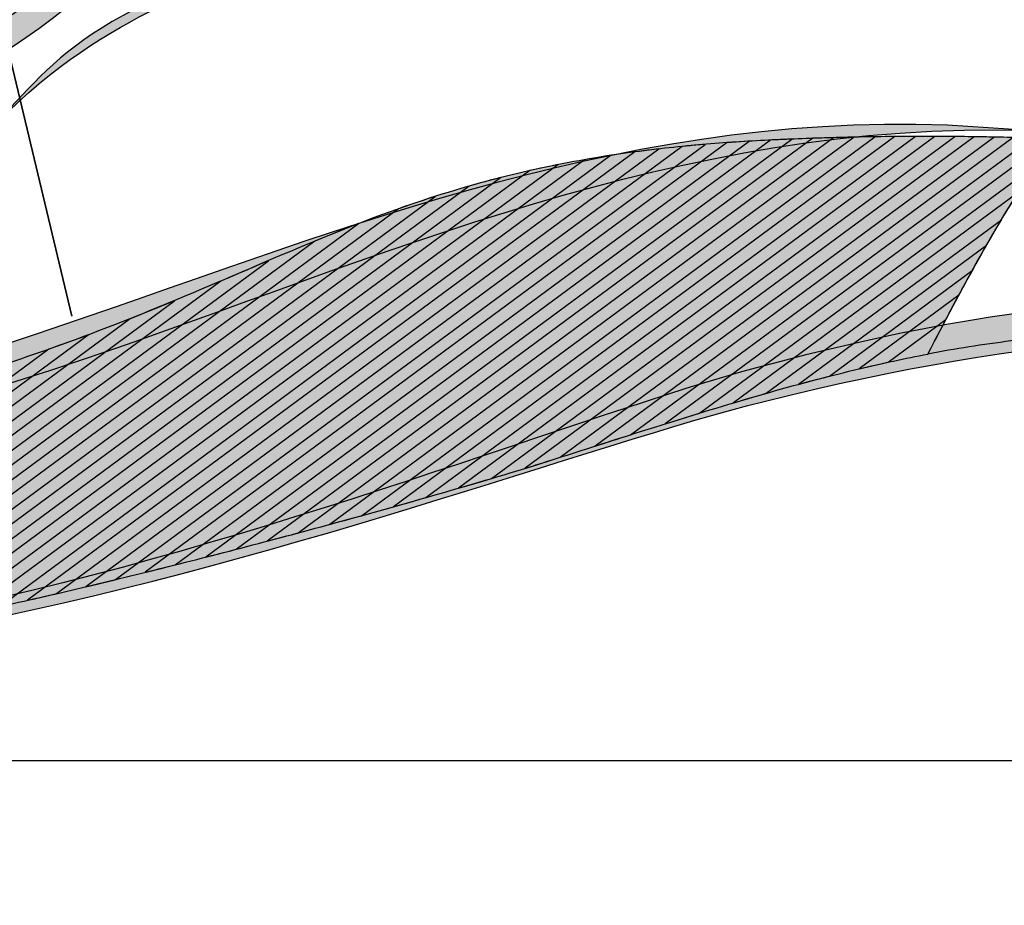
# Model space of a CAD drawing. Header units: metres. Extents: x 703769 to 722343, y 4313031 to 4317457.
# Tile 235 of 256: x 708914.37 to 708918, y 4313677.92 to 4313681.19. Entities that reach past the tile are written whole.
import ezdxf

# ---------------------------------------------------------------- set-up
doc = ezdxf.new("R2010")
doc.units = ezdxf.units.M
doc.header["$LTSCALE"] = 0.5
for name, color, linetype in [('(002) Рамка', 7, 'Continuous'), ('DECOR_OBJCT_#####_B', 7, 'Continuous'), ('DECOR_OBJCT_#####_L', 7, 'Continuous'), ('layer 1', 7, 'Continuous')]:
    doc.layers.add(name, color=color, linetype=linetype)

# ---------------------------------------------------------------- blocks, each defined once
blk = doc.blocks.new('A$C005B2C21')
at = {"layer": 'layer 1', "true_color": 0x2b2a29}
h = blk.add_hatch(color=250, dxfattribs=at)
edge = h.paths.add_edge_path()
edge.add_spline(control_points=[(8.8289, 3.1033), (8.7014, 3.1593), (6.5291, 3.543), (6.2999, 3.5498), (5.4307, 3.5754), (4.4533, 3.2335), (3.8889, 2.5582), (3.8358, 2.4946), (3.3703, 2.3942), (2.9728, 1.9794), (2.6954, 1.6899), (2.4953, 1.6457), (2.0973, 1.4462), (2.0973, 1.4462), (2.6796, 1.7454), (2.6796, 1.7454), (3.1051, 2.0131), (3.0545, 2.2398), (3.6838, 2.4869), (4.0616, 2.6352), (3.9811, 2.8146), (4.657, 3.1967), (5.9716, 3.9401), (6.903, 3.5005), (8.1953, 3.3056), (8.4081, 3.2735), (8.8493, 3.3301), (8.9676, 3.1559), (8.981, 3.1172), (8.9605, 3.0749), (8.9218, 3.0615), (8.8844, 3.0486), (8.8438, 3.0672), (8.8289, 3.1033)], knot_values=[0, 0, 0, 0, 0.090909, 0.090909, 0.090909, 0.181818, 0.181818, 0.181818, 0.272727, 0.272727, 0.272727, 0.363636, 0.363636, 0.363636, 0.454545, 0.454545, 0.454545, 0.545455, 0.545455, 0.545455, 0.636364, 0.636364, 0.636364, 0.727273, 0.727273, 0.727273, 0.818182, 0.818182, 0.818182, 0.909091, 0.909091, 0.909091, 1, 1, 1, 1], degree=3, periodic=0)
at = {"layer": 'layer 1', "true_color": 0x15729a}
h = blk.add_hatch(color=144, dxfattribs=at)
edge = h.paths.add_edge_path()
edge.add_spline(control_points=[(1.9091, 1.5309), (2.4683, 2.1158), (2.8561, 2.1959), (3.4661, 2.7027), (3.8421, 3.0151), (3.8267, 2.9965), (4.2199, 3.249), (3.8425, 2.9774), (3.8553, 3.012), (3.509, 2.6614), (2.8345, 1.9784), (2.6206, 2.1975), (1.9091, 1.5309)], knot_values=[0, 0, 0, 0, 0.25, 0.25, 0.25, 0.5, 0.5, 0.5, 0.75, 0.75, 0.75, 1, 1, 1, 1], degree=3, periodic=0)
at = {"layer": 'layer 1', "true_color": 0x2b2a29}
h = blk.add_hatch(color=250, dxfattribs=at)
edge = h.paths.add_edge_path()
edge.add_spline(control_points=[(0.0231, 1.1973), (2.172, 0.0813), (3.9735, 2.0586), (6.4763, 1.9678), (6.4763, 1.9678), (6.777, 1.9474), (6.777, 1.9474), (9.0177, 1.8709), (10.5821, 1.1953), (12.8666, 1.8614), (13.2246, 1.9657), (13.299, 2.0134), (13.5868, 2.2309), (13.3119, 1.9929), (13.237, 1.9378), (12.883, 1.8103), (10.2833, 0.874), (9.122, 1.8673), (6.777, 1.9474), (4.2026, 2.0354), (2.2495, -0.1543), (0.0231, 1.1973)], knot_values=[0, 0, 0, 0, 0.142857, 0.142857, 0.142857, 0.285714, 0.285714, 0.285714, 0.428571, 0.428571, 0.428571, 0.571429, 0.571429, 0.571429, 0.714286, 0.714286, 0.714286, 0.857143, 0.857143, 0.857143, 1, 1, 1, 1], degree=3, periodic=0)
h = blk.add_hatch(color=250, dxfattribs=at)
edge = h.paths.add_edge_path()
edge.add_spline(control_points=[(13.7635, 2.1872), (13.4471, 0.9998), (11.3597, 0.7796), (10.405, 0.8728), (8.5483, 1.0541), (7.838, 1.4552), (5.7995, 0.949), (4.5612, 0.6416), (0.865, -0.9094), (0.0927, 0.7646), (0.0927, 0.7646), (0.0041, 0.9929), (0.0041, 0.9929), (0.0041, 0.9929), (0.0971, 0.7667), (0.0971, 0.7667), (0.8958, -0.8775), (4.5455, 0.7423), (5.7671, 1.0717), (7.7925, 1.6177), (8.569, 1.1663), (10.416, 0.9487), (11.3614, 0.8373), (13.4266, 1.0174), (13.7635, 2.1872)], knot_values=[0, 0, 0, 0, 0.125, 0.125, 0.125, 0.25, 0.25, 0.25, 0.375, 0.375, 0.375, 0.5, 0.5, 0.5, 0.625, 0.625, 0.625, 0.75, 0.75, 0.75, 0.875, 0.875, 0.875, 1, 1, 1, 1], degree=3, periodic=0)
at = {"layer": 'layer 1', "true_color": 0x53321e}
h = blk.add_hatch(color=29, dxfattribs=at)
edge = h.paths.add_edge_path()
edge.add_spline(control_points=[(4.1963, 0.4953), (4.1963, 0.4953), (6.1321, 1.9234), (6.1321, 1.9234), (6.2077, 1.925), (6.2825, 1.9259), (6.3565, 1.9261), (6.3565, 1.9261), (4.5506, 0.5939), (4.5506, 0.5939), (4.4408, 0.5626), (4.3217, 0.5294), (4.1963, 0.4953)], knot_values=[0, 0, 0, 0, 0.25, 0.25, 0.25, 0.5, 0.5, 0.5, 0.75, 0.75, 0.75, 1, 1, 1, 1], degree=3, periodic=0)
at = {"layer": 'layer 1', "true_color": 0x52311e}
h = blk.add_hatch(color=29, dxfattribs=at)
edge = h.paths.add_edge_path()
edge.add_spline(control_points=[(4.4314, 0.5602), (4.4314, 0.5602), (6.2824, 1.9257), (6.2824, 1.9257), (6.3567, 1.9264), (6.4303, 1.9263), (6.503, 1.9257), (6.503, 1.9257), (4.7936, 0.6647), (4.7936, 0.6647), (4.687, 0.6329), (4.5647, 0.5976), (4.4314, 0.5602)], knot_values=[0, 0, 0, 0, 0.25, 0.25, 0.25, 0.5, 0.5, 0.5, 0.75, 0.75, 0.75, 1, 1, 1, 1], degree=3, periodic=0)
at = {"layer": 'layer 1', "true_color": 0x50301d}
h = blk.add_hatch(color=29, dxfattribs=at)
edge = h.paths.add_edge_path()
edge.add_spline(control_points=[(4.6713, 0.6287), (4.6713, 0.6287), (6.43, 1.9261), (6.43, 1.9261), (6.5032, 1.9259), (6.5756, 1.925), (6.6471, 1.9235), (6.6471, 1.9235), (5.0464, 0.7427), (5.0464, 0.7427), (5.0464, 0.7427), (5.0179, 0.7335), (5.0179, 0.7335), (4.9268, 0.7044), (4.8086, 0.6686), (4.6713, 0.6287)], knot_values=[0, 0, 0, 0, 0.2, 0.2, 0.2, 0.4, 0.4, 0.4, 0.6, 0.6, 0.6, 0.8, 0.8, 0.8, 1, 1, 1, 1], degree=3, periodic=0)
at = {"layer": 'layer 1', "true_color": 0x5c371f}
h = blk.add_hatch(color=39, dxfattribs=at)
edge = h.paths.add_edge_path()
edge.add_spline(control_points=[(3.0815, 0.2154), (3.0815, 0.2154), (5.3228, 1.8688), (5.3228, 1.8688), (5.4048, 1.8798), (5.4907, 1.8892), (5.5814, 1.8968), (5.5814, 1.8968), (3.4053, 0.2916), (3.4053, 0.2916), (3.2968, 0.2652), (3.1883, 0.2397), (3.0815, 0.2154)], knot_values=[0, 0, 0, 0, 0.25, 0.25, 0.25, 0.5, 0.5, 0.5, 0.75, 0.75, 0.75, 1, 1, 1, 1], degree=3, periodic=0)
at = {"layer": 'layer 1', "true_color": 0x5a361f}
h = blk.add_hatch(color=39, dxfattribs=at)
edge = h.paths.add_edge_path()
edge.add_spline(control_points=[(3.2963, 0.2654), (3.2963, 0.2654), (5.4973, 1.889), (5.4973, 1.889), (5.5758, 1.8968), (5.6579, 1.9033), (5.744, 1.9083), (5.744, 1.9083), (3.6265, 0.3462), (3.6265, 0.3462), (3.5169, 0.3187), (3.4063, 0.2915), (3.2963, 0.2654)], knot_values=[0, 0, 0, 0, 0.25, 0.25, 0.25, 0.5, 0.5, 0.5, 0.75, 0.75, 0.75, 1, 1, 1, 1], degree=3, periodic=0)
at = {"layer": 'layer 1', "true_color": 0x59351f}
h = blk.add_hatch(color=39, dxfattribs=at)
edge = h.paths.add_edge_path()
edge.add_spline(control_points=[(3.5154, 0.3185), (3.5154, 0.3185), (5.6635, 1.9032), (5.6635, 1.9032), (5.7036, 1.906), (5.7446, 1.9085), (5.7866, 1.9107), (5.8251, 1.9127), (5.8635, 1.9145), (5.9016, 1.9161), (5.9016, 1.9161), (3.8515, 0.4037), (3.8515, 0.4037), (3.7412, 0.3751), (3.6286, 0.3465), (3.5154, 0.3185)], knot_values=[0, 0, 0, 0, 0.2, 0.2, 0.2, 0.4, 0.4, 0.4, 0.6, 0.6, 0.6, 0.8, 0.8, 0.8, 1, 1, 1, 1], degree=3, periodic=0)
at = {"layer": 'layer 1', "true_color": 0x57341f}
h = blk.add_hatch(color=29, dxfattribs=at)
edge = h.paths.add_edge_path()
edge.add_spline(control_points=[(3.7386, 0.3746), (3.7386, 0.3746), (5.8233, 1.9126), (5.8233, 1.9126), (5.9016, 1.9164), (5.9792, 1.9193), (6.056, 1.9215), (6.056, 1.9215), (4.0804, 0.4641), (4.0804, 0.4641), (3.9696, 0.4344), (3.855, 0.4044), (3.7386, 0.3746)], knot_values=[0, 0, 0, 0, 0.25, 0.25, 0.25, 0.5, 0.5, 0.5, 0.75, 0.75, 0.75, 1, 1, 1, 1], degree=3, periodic=0)
at = {"layer": 'layer 1', "true_color": 0x55321e}
h = blk.add_hatch(color=29, dxfattribs=at)
edge = h.paths.add_edge_path()
edge.add_spline(control_points=[(3.9655, 0.4335), (3.9655, 0.4335), (5.9792, 1.9191), (5.9792, 1.9191), (6.0561, 1.9217), (6.1322, 1.9236), (6.2076, 1.9248), (6.2076, 1.9248), (4.3133, 0.5273), (4.3133, 0.5273), (4.2025, 0.4968), (4.0858, 0.4652), (3.9655, 0.4335)], knot_values=[0, 0, 0, 0, 0.25, 0.25, 0.25, 0.5, 0.5, 0.5, 0.75, 0.75, 0.75, 1, 1, 1, 1], degree=3, periodic=0)
at = {"layer": 'layer 1', "true_color": 0x4e2f1d}
h = blk.add_hatch(color=29, dxfattribs=at)
edge = h.paths.add_edge_path()
edge.add_spline(control_points=[(4.9182, 0.7024), (4.9182, 0.7024), (6.5753, 1.9248), (6.5753, 1.9248), (6.6474, 1.9237), (6.7186, 1.922), (6.789, 1.9197), (6.789, 1.9197), (5.3059, 0.8256), (5.3059, 0.8256), (5.2121, 0.7958), (5.1163, 0.765), (5.0179, 0.7335), (4.9876, 0.7239), (4.9542, 0.7134), (4.9182, 0.7024)], knot_values=[0, 0, 0, 0, 0.2, 0.2, 0.2, 0.4, 0.4, 0.4, 0.6, 0.6, 0.6, 0.8, 0.8, 0.8, 1, 1, 1, 1], degree=3, periodic=0)
at = {"layer": 'layer 1', "true_color": 0x4c2e1d}
h = blk.add_hatch(color=29, dxfattribs=at)
edge = h.paths.add_edge_path()
edge.add_spline(control_points=[(5.1763, 0.7842), (5.1763, 0.7842), (6.7183, 1.9218), (6.7183, 1.9218), (6.7727, 1.9203), (6.8267, 1.9185), (6.88, 1.9164), (6.88, 1.9164), (6.8801, 1.9164), (6.8801, 1.9164), (6.8593, 1.8907), (6.837, 1.8617), (6.8131, 1.829), (6.8131, 1.829), (5.5615, 0.9056), (5.5615, 0.9056), (5.4365, 0.8673), (5.3086, 0.8266), (5.1763, 0.7842)], knot_values=[0, 0, 0, 0, 0.166667, 0.166667, 0.166667, 0.333333, 0.333333, 0.333333, 0.5, 0.5, 0.5, 0.666667, 0.666667, 0.666667, 0.833333, 0.833333, 0.833333, 1, 1, 1, 1], degree=3, periodic=0)
at = {"layer": 'layer 1', "true_color": 0x4b2d1d}
h = blk.add_hatch(color=29, dxfattribs=at)
edge = h.paths.add_edge_path()
edge.add_spline(control_points=[(5.4346, 0.8662), (5.4346, 0.8662), (6.8592, 1.9172), (6.8592, 1.9172), (6.8592, 1.9172), (6.8801, 1.9164), (6.8801, 1.9164), (6.845, 1.873), (6.8052, 1.8199), (6.7617, 1.7558), (6.735, 1.7164), (6.7057, 1.6696), (6.6754, 1.6189), (6.6754, 1.6189), (5.8077, 0.9788), (5.8077, 0.9788), (5.6856, 0.9439), (5.5618, 0.9061), (5.4346, 0.8662)], knot_values=[0, 0, 0, 0, 0.166667, 0.166667, 0.166667, 0.333333, 0.333333, 0.333333, 0.5, 0.5, 0.5, 0.666667, 0.666667, 0.666667, 0.833333, 0.833333, 0.833333, 1, 1, 1, 1], degree=3, periodic=0)
at = {"layer": 'layer 1', "true_color": 0x603920}
h = blk.add_hatch(color=39, dxfattribs=at)
edge = h.paths.add_edge_path()
edge.add_spline(control_points=[(2.6665, 0.1262), (2.6665, 0.1262), (4.9354, 1.8001), (4.9354, 1.8001), (5.0286, 1.821), (5.1268, 1.8397), (5.2316, 1.8558), (5.2316, 1.8558), (2.9758, 0.1917), (2.9758, 0.1917), (2.8699, 0.1682), (2.7663, 0.1462), (2.6665, 0.1262)], knot_values=[0, 0, 0, 0, 0.25, 0.25, 0.25, 0.5, 0.5, 0.5, 0.75, 0.75, 0.75, 1, 1, 1, 1], degree=3, periodic=0)
at = {"layer": 'layer 1', "true_color": 0x5d3820}
h = blk.add_hatch(color=39, dxfattribs=at)
edge = h.paths.add_edge_path()
edge.add_spline(control_points=[(2.8713, 0.1688), (2.8713, 0.1688), (5.137, 1.8403), (5.137, 1.8403), (5.2236, 1.8554), (5.3147, 1.8687), (5.4112, 1.8798), (5.4112, 1.8798), (3.1884, 0.24), (3.1884, 0.24), (3.081, 0.215), (2.9748, 0.1911), (2.8713, 0.1688)], knot_values=[0, 0, 0, 0, 0.25, 0.25, 0.25, 0.5, 0.5, 0.5, 0.75, 0.75, 0.75, 1, 1, 1, 1], degree=3, periodic=0)
at = {"layer": 'layer 1', "true_color": 0x623a20}
h = blk.add_hatch(color=39, dxfattribs=at)
edge = h.paths.add_edge_path()
edge.add_spline(control_points=[(2.4679, 0.0882), (2.4679, 0.0882), (4.7107, 1.7428), (4.7107, 1.7428), (4.8138, 1.7723), (4.9223, 1.7988), (5.0385, 1.8219), (5.0385, 1.8219), (2.7681, 0.147), (2.7681, 0.147), (2.6641, 0.1253), (2.5635, 0.1056), (2.4679, 0.0882)], knot_values=[0, 0, 0, 0, 0.25, 0.25, 0.25, 0.5, 0.5, 0.5, 0.75, 0.75, 0.75, 1, 1, 1, 1], degree=3, periodic=0)
at = {"layer": 'layer 1', "true_color": 0x633b20}
h = blk.add_hatch(color=39, dxfattribs=at)
edge = h.paths.add_edge_path()
edge.add_spline(control_points=[(2.2769, 0.0559), (2.2769, 0.0559), (4.4505, 1.6594), (4.4505, 1.6594), (4.5697, 1.7016), (4.6934, 1.7402), (4.8265, 1.774), (4.8265, 1.774), (2.5663, 0.1066), (2.5663, 0.1066), (2.4645, 0.0871), (2.3674, 0.07), (2.2769, 0.0559)], knot_values=[0, 0, 0, 0, 0.25, 0.25, 0.25, 0.5, 0.5, 0.5, 0.75, 0.75, 0.75, 1, 1, 1, 1], degree=3, periodic=0)
at = {"layer": 'layer 1', "true_color": 0x492c1c}
h = blk.add_hatch(color=29, dxfattribs=at)
edge = h.paths.add_edge_path()
edge.add_spline(control_points=[(5.6861, 0.9433), (5.6861, 0.9433), (6.7372, 1.7187), (6.7372, 1.7187), (6.688, 1.6427), (6.6326, 1.5473), (6.5791, 1.4511), (6.5791, 1.4511), (6.5679, 1.4311), (6.5679, 1.4311), (6.5679, 1.4311), (6.0403, 1.0418), (6.0403, 1.0418), (5.9234, 1.012), (5.8058, 0.9789), (5.6861, 0.9433)], knot_values=[0, 0, 0, 0, 0.2, 0.2, 0.2, 0.4, 0.4, 0.4, 0.6, 0.6, 0.6, 0.8, 0.8, 0.8, 1, 1, 1, 1], degree=3, periodic=0)
at = {"layer": 'layer 1', "true_color": 0x653c21}
h = blk.add_hatch(color=39, dxfattribs=at)
edge = h.paths.add_edge_path()
edge.add_spline(control_points=[(2.0955, 0.0305), (2.0955, 0.0305), (4.1417, 1.5401), (4.1417, 1.5401), (4.2866, 1.5999), (4.4313, 1.6556), (4.5859, 1.705), (4.5859, 1.705), (2.3713, 0.0713), (2.3713, 0.0713), (2.2721, 0.0544), (2.1795, 0.0406), (2.0955, 0.0305)], knot_values=[0, 0, 0, 0, 0.25, 0.25, 0.25, 0.5, 0.5, 0.5, 0.75, 0.75, 0.75, 1, 1, 1, 1], degree=3, periodic=0)
at = {"layer": 'layer 1', "true_color": 0x673d21}
h = blk.add_hatch(color=39, dxfattribs=at)
edge = h.paths.add_edge_path()
edge.add_spline(control_points=[(1.9269, 0.0147), (1.9269, 0.0147), (3.795, 1.3928), (3.795, 1.3928), (3.9699, 1.4675), (4.1339, 1.5393), (4.3026, 1.6045), (4.3026, 1.6045), (2.1848, 0.0422), (2.1848, 0.0422), (2.0889, 0.0287), (2.0021, 0.0193), (1.9269, 0.0147)], knot_values=[0, 0, 0, 0, 0.25, 0.25, 0.25, 0.5, 0.5, 0.5, 0.75, 0.75, 0.75, 1, 1, 1, 1], degree=3, periodic=0)
at = {"layer": 'layer 1', "true_color": 0x482c1c}
h = blk.add_hatch(color=29, dxfattribs=at)
edge = h.paths.add_edge_path()
edge.add_spline(control_points=[(5.9259, 1.0117), (5.9259, 1.0117), (6.6199, 1.5237), (6.6199, 1.5237), (6.6063, 1.4998), (6.5926, 1.4755), (6.5791, 1.4511), (6.5408, 1.3825), (6.5036, 1.3134), (6.4704, 1.2506), (6.4704, 1.2506), (6.2573, 1.0934), (6.2573, 1.0934), (6.1471, 1.0693), (6.037, 1.0418), (5.9259, 1.0117)], knot_values=[0, 0, 0, 0, 0.2, 0.2, 0.2, 0.4, 0.4, 0.4, 0.6, 0.6, 0.6, 0.8, 0.8, 0.8, 1, 1, 1, 1], degree=3, periodic=0)
at = {"layer": 'layer 1', "true_color": 0x693e21}
h = blk.add_hatch(color=49, dxfattribs=at)
edge = h.paths.add_edge_path()
edge.add_spline(control_points=[(1.7739, 0.0103), (1.7739, 0.0103), (3.4594, 1.2537), (3.4594, 1.2537), (3.6437, 1.3268), (3.8095, 1.3992), (3.9703, 1.4678), (3.9703, 1.4678), (2.0093, 0.0212), (2.0093, 0.0212), (1.9567, 0.0162), (1.9085, 0.0131), (1.8652, 0.0119), (1.8347, 0.0112), (1.8042, 0.0106), (1.7739, 0.0103)], knot_values=[0, 0, 0, 0, 0.2, 0.2, 0.2, 0.4, 0.4, 0.4, 0.6, 0.6, 0.6, 0.8, 0.8, 0.8, 1, 1, 1, 1], degree=3, periodic=0)
at = {"layer": 'layer 1', "true_color": 0x6b3f22}
h = blk.add_hatch(color=49, dxfattribs=at)
edge = h.paths.add_edge_path()
edge.add_spline(control_points=[(1.6277, 0.0109), (1.6277, 0.0109), (3.1601, 1.1414), (3.1601, 1.1414), (3.3289, 1.201), (3.4808, 1.2611), (3.6231, 1.3202), (3.6231, 1.3202), (1.8491, 0.0116), (1.8491, 0.0116), (1.7747, 0.0099), (1.7007, 0.0096), (1.6277, 0.0109)], knot_values=[0, 0, 0, 0, 0.25, 0.25, 0.25, 0.5, 0.5, 0.5, 0.75, 0.75, 0.75, 1, 1, 1, 1], degree=3, periodic=0)
at = {"layer": 'layer 1', "true_color": 0x6c4122}
h = blk.add_hatch(color=49, dxfattribs=at)
edge = h.paths.add_edge_path()
edge.add_spline(control_points=[(1.4873, 0.0159), (1.4873, 0.0159), (2.8923, 1.0524), (2.8923, 1.0524), (3.0418, 1.099), (3.1781, 1.1466), (3.3052, 1.1942), (3.3052, 1.1942), (1.7001, 0.0101), (1.7001, 0.0101), (1.6283, 0.0104), (1.5572, 0.0122), (1.4873, 0.0159)], knot_values=[0, 0, 0, 0, 0.25, 0.25, 0.25, 0.5, 0.5, 0.5, 0.75, 0.75, 0.75, 1, 1, 1, 1], degree=3, periodic=0)
at = {"layer": 'layer 1', "color": 250, "lineweight": 35}
blk.add_open_spline([(2.43, 4.6663, 59.4), (2.43, 4.6663, 59.4), (3.2448, 1.2635, 59.4), (3.2448, 1.2635, 59.4)], degree=3, dxfattribs=at)
at = {"layer": 'layer 1', "color": 250}
for points, knots in [([(8.8289, 3.1033, 59.4), (8.7014, 3.1593, 59.4), (6.5291, 3.543, 59.4), (6.2999, 3.5498, 59.4), (5.4307, 3.5754, 59.4), (4.4533, 3.2335, 59.4), (3.8889, 2.5582, 59.4), (3.8358, 2.4946, 59.4), (3.3703, 2.3942, 59.4), (2.9728, 1.9794, 59.4), (2.6954, 1.6899, 59.4), (2.4953, 1.6457, 59.4), (2.0973, 1.4462, 59.4), (2.0973, 1.4462, 59.4), (2.6796, 1.7454, 59.4), (2.6796, 1.7454, 59.4), (3.1051, 2.0131, 59.4), (3.0545, 2.2398, 59.4), (3.6838, 2.4869, 59.4), (4.0616, 2.6352, 59.4), (3.9811, 2.8146, 59.4), (4.657, 3.1967, 59.4), (5.9716, 3.9401, 59.4), (6.903, 3.5005, 59.4), (8.1953, 3.3056, 59.4), (8.4081, 3.2735, 59.4), (8.8493, 3.3301, 59.4), (8.9676, 3.1559, 59.4), (8.981, 3.1172, 59.4), (8.9605, 3.0749, 59.4), (8.9218, 3.0615, 59.4), (8.8844, 3.0486, 59.4), (8.8438, 3.0672, 59.4), (8.8289, 3.1033, 59.4)], [0, 0, 0, 0, 0.090909, 0.090909, 0.090909, 0.181818, 0.181818, 0.181818, 0.272727, 0.272727, 0.272727, 0.363636, 0.363636, 0.363636, 0.454545, 0.454545, 0.454545, 0.545455, 0.545455, 0.545455, 0.636364, 0.636364, 0.636364, 0.727273, 0.727273, 0.727273, 0.818182, 0.818182, 0.818182, 0.909091, 0.909091, 0.909091, 1, 1, 1, 1]), ([(0.0231, 1.1973, 59.4), (2.172, 0.0813, 59.4), (3.9735, 2.0586, 59.4), (6.4763, 1.9678, 59.4), (6.4763, 1.9678, 59.4), (6.777, 1.9474, 59.4), (6.777, 1.9474, 59.4), (9.0177, 1.8709, 59.4), (10.5821, 1.1953, 59.4), (12.8666, 1.8614, 59.4), (13.2246, 1.9657, 59.4), (13.299, 2.0134, 59.4), (13.5868, 2.2309, 59.4), (13.3119, 1.9929, 59.4), (13.237, 1.9378, 59.4), (12.883, 1.8103, 59.4), (10.2833, 0.874, 59.4), (9.122, 1.8673, 59.4), (6.777, 1.9474, 59.4), (4.2026, 2.0354, 59.4), (2.2495, -0.1543, 59.4), (0.0231, 1.1973, 59.4)], [0, 0, 0, 0, 0.142857, 0.142857, 0.142857, 0.285714, 0.285714, 0.285714, 0.428571, 0.428571, 0.428571, 0.571429, 0.571429, 0.571429, 0.714286, 0.714286, 0.714286, 0.857143, 0.857143, 0.857143, 1, 1, 1, 1]), ([(13.7635, 2.1872, 59.4), (13.4471, 0.9998, 59.4), (11.3597, 0.7796, 59.4), (10.405, 0.8728, 59.4), (8.5483, 1.0541, 59.4), (7.838, 1.4552, 59.4), (5.7995, 0.949, 59.4), (4.5612, 0.6416, 59.4), (0.865, -0.9094, 59.4), (0.0927, 0.7646, 59.4), (0.0927, 0.7646, 59.4), (0.0041, 0.9929, 59.4), (0.0041, 0.9929, 59.4), (0.0041, 0.9929, 59.4), (0.0971, 0.7667, 59.4), (0.0971, 0.7667, 59.4), (0.8958, -0.8775, 59.4), (4.5455, 0.7423, 59.4), (5.7671, 1.0717, 59.4), (7.7925, 1.6177, 59.4), (8.569, 1.1663, 59.4), (10.416, 0.9487, 59.4), (11.3614, 0.8373, 59.4), (13.4266, 1.0174, 59.4), (13.7635, 2.1872, 59.4)], [0, 0, 0, 0, 0.125, 0.125, 0.125, 0.25, 0.25, 0.25, 0.375, 0.375, 0.375, 0.5, 0.5, 0.5, 0.625, 0.625, 0.625, 0.75, 0.75, 0.75, 0.875, 0.875, 0.875, 1, 1, 1, 1])]:
    blk.add_open_spline(points, degree=3, knots=knots, dxfattribs=at)
at = {"layer": 'layer 1', "color": 144}
blk.add_open_spline([(1.9091, 1.5309, 59.4), (2.4683, 2.1158, 59.4), (2.8561, 2.1959, 59.4), (3.4661, 2.7027, 59.4), (3.8421, 3.0151, 59.4), (3.8267, 2.9965, 59.4), (4.2199, 3.249, 59.4), (3.8425, 2.9774, 59.4), (3.8553, 3.012, 59.4), (3.509, 2.6614, 59.4), (2.8345, 1.9784, 59.4), (2.6206, 2.1975, 59.4), (1.9091, 1.5309, 59.4)], degree=3, knots=[0, 0, 0, 0, 0.25, 0.25, 0.25, 0.5, 0.5, 0.5, 0.75, 0.75, 0.75, 1, 1, 1, 1], dxfattribs=at)
at = {"layer": 'layer 1', "color": 254}
blk.add_open_spline([(9.1927, 1.6444, 59.4), (8.6881, 1.7275, 59.4), (7.8772, 1.877, 59.4), (6.8801, 1.9164, 59.4), (6.845, 1.873, 59.4), (6.8052, 1.8199, 59.4), (6.7617, 1.7558, 59.4), (6.6488, 1.5893, 59.4), (6.4906, 1.2913, 59.4), (6.4038, 1.1234, 59.4), (6.5051, 1.1427, 59.4), (6.6069, 1.1589, 59.4), (6.7102, 1.1716, 59.4), (7.2685, 1.2404, 59.4), (8.7718, 1.249, 59.4), (9.5535, 1.0686, 59.4), (10.3352, 0.8882, 59.4), (10.8334, 0.8369, 59.4), (11.4003, 0.8713, 59.4), (11.9673, 0.9057, 59.4), (13.0755, 1.2149, 59.4), (13.505, 1.7303, 59.4), (13.9345, 2.2457, 59.4), (13.7026, 2.3317, 59.4), (13.7026, 2.3317, 59.4), (13.7026, 2.3317, 59.4), (13.655, 2.2891, 59.4), (13.5868, 2.2309, 59.4), (13.5288, 2.1814, 59.4), (13.4559, 2.1207, 59.4), (13.3847, 2.0654, 59.4), (13.2301, 1.9451, 59.4), (13.1442, 1.8764, 59.4), (11.89, 1.6101, 59.4), (10.6358, 1.3438, 59.4), (9.8713, 1.5328, 59.4), (9.1927, 1.6444, 59.4)], degree=3, knots=[0, 0, 0, 0, 0.083333, 0.083333, 0.083333, 0.166667, 0.166667, 0.166667, 0.25, 0.25, 0.25, 0.333333, 0.333333, 0.333333, 0.416667, 0.416667, 0.416667, 0.5, 0.5, 0.5, 0.583333, 0.583333, 0.583333, 0.666667, 0.666667, 0.666667, 0.75, 0.75, 0.75, 0.833333, 0.833333, 0.833333, 0.916667, 0.916667, 0.916667, 1, 1, 1, 1], dxfattribs=at)
at = {"layer": 'layer 1', "color": 29}
for points, knots in [([(4.1963, 0.4953, 59.4), (4.1963, 0.4953, 59.4), (6.1321, 1.9234, 59.4), (6.1321, 1.9234, 59.4), (6.2077, 1.925, 59.4), (6.2825, 1.9259, 59.4), (6.3565, 1.9261, 59.4), (6.3565, 1.9261, 59.4), (4.5506, 0.5939, 59.4), (4.5506, 0.5939, 59.4), (4.4408, 0.5626, 59.4), (4.3217, 0.5294, 59.4), (4.1963, 0.4953, 59.4)], [0, 0, 0, 0, 0.25, 0.25, 0.25, 0.5, 0.5, 0.5, 0.75, 0.75, 0.75, 1, 1, 1, 1]), ([(4.4314, 0.5602, 59.4), (4.4314, 0.5602, 59.4), (6.2824, 1.9257, 59.4), (6.2824, 1.9257, 59.4), (6.3567, 1.9264, 59.4), (6.4303, 1.9263, 59.4), (6.503, 1.9257, 59.4), (6.503, 1.9257, 59.4), (4.7936, 0.6647, 59.4), (4.7936, 0.6647, 59.4), (4.687, 0.6329, 59.4), (4.5647, 0.5976, 59.4), (4.4314, 0.5602, 59.4)], [0, 0, 0, 0, 0.25, 0.25, 0.25, 0.5, 0.5, 0.5, 0.75, 0.75, 0.75, 1, 1, 1, 1]), ([(4.6713, 0.6287, 59.4), (4.6713, 0.6287, 59.4), (6.43, 1.9261, 59.4), (6.43, 1.9261, 59.4), (6.5032, 1.9259, 59.4), (6.5756, 1.925, 59.4), (6.6471, 1.9235, 59.4), (6.6471, 1.9235, 59.4), (5.0464, 0.7427, 59.4), (5.0464, 0.7427, 59.4), (5.0464, 0.7427, 59.4), (5.0179, 0.7335, 59.4), (5.0179, 0.7335, 59.4), (4.9268, 0.7044, 59.4), (4.8086, 0.6686, 59.4), (4.6713, 0.6287, 59.4)], [0, 0, 0, 0, 0.2, 0.2, 0.2, 0.4, 0.4, 0.4, 0.6, 0.6, 0.6, 0.8, 0.8, 0.8, 1, 1, 1, 1]), ([(3.7386, 0.3746, 59.4), (3.7386, 0.3746, 59.4), (5.8233, 1.9126, 59.4), (5.8233, 1.9126, 59.4), (5.9016, 1.9164, 59.4), (5.9792, 1.9193, 59.4), (6.056, 1.9215, 59.4), (6.056, 1.9215, 59.4), (4.0804, 0.4641, 59.4), (4.0804, 0.4641, 59.4), (3.9696, 0.4344, 59.4), (3.855, 0.4044, 59.4), (3.7386, 0.3746, 59.4)], [0, 0, 0, 0, 0.25, 0.25, 0.25, 0.5, 0.5, 0.5, 0.75, 0.75, 0.75, 1, 1, 1, 1]), ([(3.9655, 0.4335, 59.4), (3.9655, 0.4335, 59.4), (5.9792, 1.9191, 59.4), (5.9792, 1.9191, 59.4), (6.0561, 1.9217, 59.4), (6.1322, 1.9236, 59.4), (6.2076, 1.9248, 59.4), (6.2076, 1.9248, 59.4), (4.3133, 0.5273, 59.4), (4.3133, 0.5273, 59.4), (4.2025, 0.4968, 59.4), (4.0858, 0.4652, 59.4), (3.9655, 0.4335, 59.4)], [0, 0, 0, 0, 0.25, 0.25, 0.25, 0.5, 0.5, 0.5, 0.75, 0.75, 0.75, 1, 1, 1, 1]), ([(4.9182, 0.7024, 59.4), (4.9182, 0.7024, 59.4), (6.5753, 1.9248, 59.4), (6.5753, 1.9248, 59.4), (6.6474, 1.9237, 59.4), (6.7186, 1.922, 59.4), (6.789, 1.9197, 59.4), (6.789, 1.9197, 59.4), (5.3059, 0.8256, 59.4), (5.3059, 0.8256, 59.4), (5.2121, 0.7958, 59.4), (5.1163, 0.765, 59.4), (5.0179, 0.7335, 59.4), (4.9876, 0.7239, 59.4), (4.9542, 0.7134, 59.4), (4.9182, 0.7024, 59.4)], [0, 0, 0, 0, 0.2, 0.2, 0.2, 0.4, 0.4, 0.4, 0.6, 0.6, 0.6, 0.8, 0.8, 0.8, 1, 1, 1, 1]), ([(5.1763, 0.7842, 59.4), (5.1763, 0.7842, 59.4), (6.7183, 1.9218, 59.4), (6.7183, 1.9218, 59.4), (6.7727, 1.9203, 59.4), (6.8267, 1.9185, 59.4), (6.88, 1.9164, 59.4), (6.88, 1.9164, 59.4), (6.8801, 1.9164, 59.4), (6.8801, 1.9164, 59.4), (6.8593, 1.8907, 59.4), (6.837, 1.8617, 59.4), (6.8131, 1.829, 59.4), (6.8131, 1.829, 59.4), (5.5615, 0.9056, 59.4), (5.5615, 0.9056, 59.4), (5.4365, 0.8673, 59.4), (5.3086, 0.8266, 59.4), (5.1763, 0.7842, 59.4)], [0, 0, 0, 0, 0.166667, 0.166667, 0.166667, 0.333333, 0.333333, 0.333333, 0.5, 0.5, 0.5, 0.666667, 0.666667, 0.666667, 0.833333, 0.833333, 0.833333, 1, 1, 1, 1]), ([(5.4346, 0.8662, 59.4), (5.4346, 0.8662, 59.4), (6.8592, 1.9172, 59.4), (6.8592, 1.9172, 59.4), (6.8592, 1.9172, 59.4), (6.8801, 1.9164, 59.4), (6.8801, 1.9164, 59.4), (6.845, 1.873, 59.4), (6.8052, 1.8199, 59.4), (6.7617, 1.7558, 59.4), (6.735, 1.7164, 59.4), (6.7057, 1.6696, 59.4), (6.6754, 1.6189, 59.4), (6.6754, 1.6189, 59.4), (5.8077, 0.9788, 59.4), (5.8077, 0.9788, 59.4), (5.6856, 0.9439, 59.4), (5.5618, 0.9061, 59.4), (5.4346, 0.8662, 59.4)], [0, 0, 0, 0, 0.166667, 0.166667, 0.166667, 0.333333, 0.333333, 0.333333, 0.5, 0.5, 0.5, 0.666667, 0.666667, 0.666667, 0.833333, 0.833333, 0.833333, 1, 1, 1, 1]), ([(5.6861, 0.9433, 59.4), (5.6861, 0.9433, 59.4), (6.7372, 1.7187, 59.4), (6.7372, 1.7187, 59.4), (6.688, 1.6427, 59.4), (6.6326, 1.5473, 59.4), (6.5791, 1.4511, 59.4), (6.5791, 1.4511, 59.4), (6.5679, 1.4311, 59.4), (6.5679, 1.4311, 59.4), (6.5679, 1.4311, 59.4), (6.0403, 1.0418, 59.4), (6.0403, 1.0418, 59.4), (5.9234, 1.012, 59.4), (5.8058, 0.9789, 59.4), (5.6861, 0.9433, 59.4)], [0, 0, 0, 0, 0.2, 0.2, 0.2, 0.4, 0.4, 0.4, 0.6, 0.6, 0.6, 0.8, 0.8, 0.8, 1, 1, 1, 1]), ([(5.9259, 1.0117, 59.4), (5.9259, 1.0117, 59.4), (6.6199, 1.5237, 59.4), (6.6199, 1.5237, 59.4), (6.6063, 1.4998, 59.4), (6.5926, 1.4755, 59.4), (6.5791, 1.4511, 59.4), (6.5408, 1.3825, 59.4), (6.5036, 1.3134, 59.4), (6.4704, 1.2506, 59.4), (6.4704, 1.2506, 59.4), (6.2573, 1.0934, 59.4), (6.2573, 1.0934, 59.4), (6.1471, 1.0693, 59.4), (6.037, 1.0418, 59.4), (5.9259, 1.0117, 59.4)], [0, 0, 0, 0, 0.2, 0.2, 0.2, 0.4, 0.4, 0.4, 0.6, 0.6, 0.6, 0.8, 0.8, 0.8, 1, 1, 1, 1]), ([(6.1508, 1.0691, 59.4), (6.1508, 1.0691, 59.4), (6.5183, 1.3402, 59.4), (6.5183, 1.3402, 59.4), (6.4746, 1.2593, 59.4), (6.4347, 1.1831, 59.4), (6.4038, 1.1234, 59.4), (6.3193, 1.1073, 59.4), (6.2351, 1.0891, 59.4), (6.1508, 1.0691, 59.4)], [0, 0, 0, 0, 0.333333, 0.333333, 0.333333, 0.666667, 0.666667, 0.666667, 1, 1, 1, 1])]:
    blk.add_open_spline(points, degree=3, knots=knots, dxfattribs=at)
at = {"layer": 'layer 1', "color": 39}
for points, knots in [([(3.0815, 0.2154, 59.4), (3.0815, 0.2154, 59.4), (5.3228, 1.8688, 59.4), (5.3228, 1.8688, 59.4), (5.4048, 1.8798, 59.4), (5.4907, 1.8892, 59.4), (5.5814, 1.8968, 59.4), (5.5814, 1.8968, 59.4), (3.4053, 0.2916, 59.4), (3.4053, 0.2916, 59.4), (3.2968, 0.2652, 59.4), (3.1883, 0.2397, 59.4), (3.0815, 0.2154, 59.4)], [0, 0, 0, 0, 0.25, 0.25, 0.25, 0.5, 0.5, 0.5, 0.75, 0.75, 0.75, 1, 1, 1, 1]), ([(3.2963, 0.2654, 59.4), (3.2963, 0.2654, 59.4), (5.4973, 1.889, 59.4), (5.4973, 1.889, 59.4), (5.5758, 1.8968, 59.4), (5.6579, 1.9033, 59.4), (5.744, 1.9083, 59.4), (5.744, 1.9083, 59.4), (3.6265, 0.3462, 59.4), (3.6265, 0.3462, 59.4), (3.5169, 0.3187, 59.4), (3.4063, 0.2915, 59.4), (3.2963, 0.2654, 59.4)], [0, 0, 0, 0, 0.25, 0.25, 0.25, 0.5, 0.5, 0.5, 0.75, 0.75, 0.75, 1, 1, 1, 1]), ([(3.5154, 0.3185, 59.4), (3.5154, 0.3185, 59.4), (5.6635, 1.9032, 59.4), (5.6635, 1.9032, 59.4), (5.7036, 1.906, 59.4), (5.7446, 1.9085, 59.4), (5.7866, 1.9107, 59.4), (5.8251, 1.9127, 59.4), (5.8635, 1.9145, 59.4), (5.9016, 1.9161, 59.4), (5.9016, 1.9161, 59.4), (3.8515, 0.4037, 59.4), (3.8515, 0.4037, 59.4), (3.7412, 0.3751, 59.4), (3.6286, 0.3465, 59.4), (3.5154, 0.3185, 59.4)], [0, 0, 0, 0, 0.2, 0.2, 0.2, 0.4, 0.4, 0.4, 0.6, 0.6, 0.6, 0.8, 0.8, 0.8, 1, 1, 1, 1]), ([(2.6665, 0.1262, 59.4), (2.6665, 0.1262, 59.4), (4.9354, 1.8001, 59.4), (4.9354, 1.8001, 59.4), (5.0286, 1.821, 59.4), (5.1268, 1.8397, 59.4), (5.2316, 1.8558, 59.4), (5.2316, 1.8558, 59.4), (2.9758, 0.1917, 59.4), (2.9758, 0.1917, 59.4), (2.8699, 0.1682, 59.4), (2.7663, 0.1462, 59.4), (2.6665, 0.1262, 59.4)], [0, 0, 0, 0, 0.25, 0.25, 0.25, 0.5, 0.5, 0.5, 0.75, 0.75, 0.75, 1, 1, 1, 1]), ([(2.8713, 0.1688, 59.4), (2.8713, 0.1688, 59.4), (5.137, 1.8403, 59.4), (5.137, 1.8403, 59.4), (5.2236, 1.8554, 59.4), (5.3147, 1.8687, 59.4), (5.4112, 1.8798, 59.4), (5.4112, 1.8798, 59.4), (3.1884, 0.24, 59.4), (3.1884, 0.24, 59.4), (3.081, 0.215, 59.4), (2.9748, 0.1911, 59.4), (2.8713, 0.1688, 59.4)], [0, 0, 0, 0, 0.25, 0.25, 0.25, 0.5, 0.5, 0.5, 0.75, 0.75, 0.75, 1, 1, 1, 1]), ([(2.4679, 0.0882, 59.4), (2.4679, 0.0882, 59.4), (4.7107, 1.7428, 59.4), (4.7107, 1.7428, 59.4), (4.8138, 1.7723, 59.4), (4.9223, 1.7988, 59.4), (5.0385, 1.8219, 59.4), (5.0385, 1.8219, 59.4), (2.7681, 0.147, 59.4), (2.7681, 0.147, 59.4), (2.6641, 0.1253, 59.4), (2.5635, 0.1056, 59.4), (2.4679, 0.0882, 59.4)], [0, 0, 0, 0, 0.25, 0.25, 0.25, 0.5, 0.5, 0.5, 0.75, 0.75, 0.75, 1, 1, 1, 1]), ([(2.2769, 0.0559, 59.4), (2.2769, 0.0559, 59.4), (4.4505, 1.6594, 59.4), (4.4505, 1.6594, 59.4), (4.5697, 1.7016, 59.4), (4.6934, 1.7402, 59.4), (4.8265, 1.774, 59.4), (4.8265, 1.774, 59.4), (2.5663, 0.1066, 59.4), (2.5663, 0.1066, 59.4), (2.4645, 0.0871, 59.4), (2.3674, 0.07, 59.4), (2.2769, 0.0559, 59.4)], [0, 0, 0, 0, 0.25, 0.25, 0.25, 0.5, 0.5, 0.5, 0.75, 0.75, 0.75, 1, 1, 1, 1]), ([(2.0955, 0.0305, 59.4), (2.0955, 0.0305, 59.4), (4.1417, 1.5401, 59.4), (4.1417, 1.5401, 59.4), (4.2866, 1.5999, 59.4), (4.4313, 1.6556, 59.4), (4.5859, 1.705, 59.4), (4.5859, 1.705, 59.4), (2.3713, 0.0713, 59.4), (2.3713, 0.0713, 59.4), (2.2721, 0.0544, 59.4), (2.1795, 0.0406, 59.4), (2.0955, 0.0305, 59.4)], [0, 0, 0, 0, 0.25, 0.25, 0.25, 0.5, 0.5, 0.5, 0.75, 0.75, 0.75, 1, 1, 1, 1]), ([(1.9269, 0.0147, 59.4), (1.9269, 0.0147, 59.4), (3.795, 1.3928, 59.4), (3.795, 1.3928, 59.4), (3.9699, 1.4675, 59.4), (4.1339, 1.5393, 59.4), (4.3026, 1.6045, 59.4), (4.3026, 1.6045, 59.4), (2.1848, 0.0422, 59.4), (2.1848, 0.0422, 59.4), (2.0889, 0.0287, 59.4), (2.0021, 0.0193, 59.4), (1.9269, 0.0147, 59.4)], [0, 0, 0, 0, 0.25, 0.25, 0.25, 0.5, 0.5, 0.5, 0.75, 0.75, 0.75, 1, 1, 1, 1])]:
    blk.add_open_spline(points, degree=3, knots=knots, dxfattribs=at)
at = {"layer": 'layer 1', "color": 49}
for points, knots in [([(1.7739, 0.0103, 59.4), (1.7739, 0.0103, 59.4), (3.4594, 1.2537, 59.4), (3.4594, 1.2537, 59.4), (3.6437, 1.3268, 59.4), (3.8095, 1.3992, 59.4), (3.9703, 1.4678, 59.4), (3.9703, 1.4678, 59.4), (2.0093, 0.0212, 59.4), (2.0093, 0.0212, 59.4), (1.9567, 0.0162, 59.4), (1.9085, 0.0131, 59.4), (1.8652, 0.0119, 59.4), (1.8347, 0.0112, 59.4), (1.8042, 0.0106, 59.4), (1.7739, 0.0103, 59.4)], [0, 0, 0, 0, 0.2, 0.2, 0.2, 0.4, 0.4, 0.4, 0.6, 0.6, 0.6, 0.8, 0.8, 0.8, 1, 1, 1, 1]), ([(1.6277, 0.0109, 59.4), (1.6277, 0.0109, 59.4), (3.1601, 1.1414, 59.4), (3.1601, 1.1414, 59.4), (3.3289, 1.201, 59.4), (3.4808, 1.2611, 59.4), (3.6231, 1.3202, 59.4), (3.6231, 1.3202, 59.4), (1.8491, 0.0116, 59.4), (1.8491, 0.0116, 59.4), (1.7747, 0.0099, 59.4), (1.7007, 0.0096, 59.4), (1.6277, 0.0109, 59.4)], [0, 0, 0, 0, 0.25, 0.25, 0.25, 0.5, 0.5, 0.5, 0.75, 0.75, 0.75, 1, 1, 1, 1]), ([(1.4873, 0.0159, 59.4), (1.4873, 0.0159, 59.4), (2.8923, 1.0524, 59.4), (2.8923, 1.0524, 59.4), (3.0418, 1.099, 59.4), (3.1781, 1.1466, 59.4), (3.3052, 1.1942, 59.4), (3.3052, 1.1942, 59.4), (1.7001, 0.0101, 59.4), (1.7001, 0.0101, 59.4), (1.6283, 0.0104, 59.4), (1.5572, 0.0122, 59.4), (1.4873, 0.0159, 59.4)], [0, 0, 0, 0, 0.25, 0.25, 0.25, 0.5, 0.5, 0.5, 0.75, 0.75, 0.75, 1, 1, 1, 1])]:
    blk.add_open_spline(points, degree=3, knots=knots, dxfattribs=at)

msp = doc.modelspace()

# ---------------------------------------------------------------- linework, layer by layer
at = {"layer": '(002) Рамка', "color": 0}
msp.add_lwpolyline([(707528.4648, 4316578.4561), (708928.4648, 4316578.4561), (708928.4648, 4313678.4561), (707528.4648, 4313678.4561)], close=True, dxfattribs=at)
at = {"layer": 'DECOR_OBJCT_#####_L', "flags": 128}
msp.add_lwpolyline([(708835.9678, 4313720.1513), (708928.4648, 4313720.1513), (708928.4648, 4313678.4561), (708835.9648, 4313678.4561)], close=True, dxfattribs=at)

# ---------------------------------------------------------------- block references
at = {"layer": 'DECOR_OBJCT_#####_B'}
msp.add_blockref('A$C005B2C21', (708911.3144, 4313678.8326, -59.4), dxfattribs=at)

doc.saveas('drawing.dxf')
